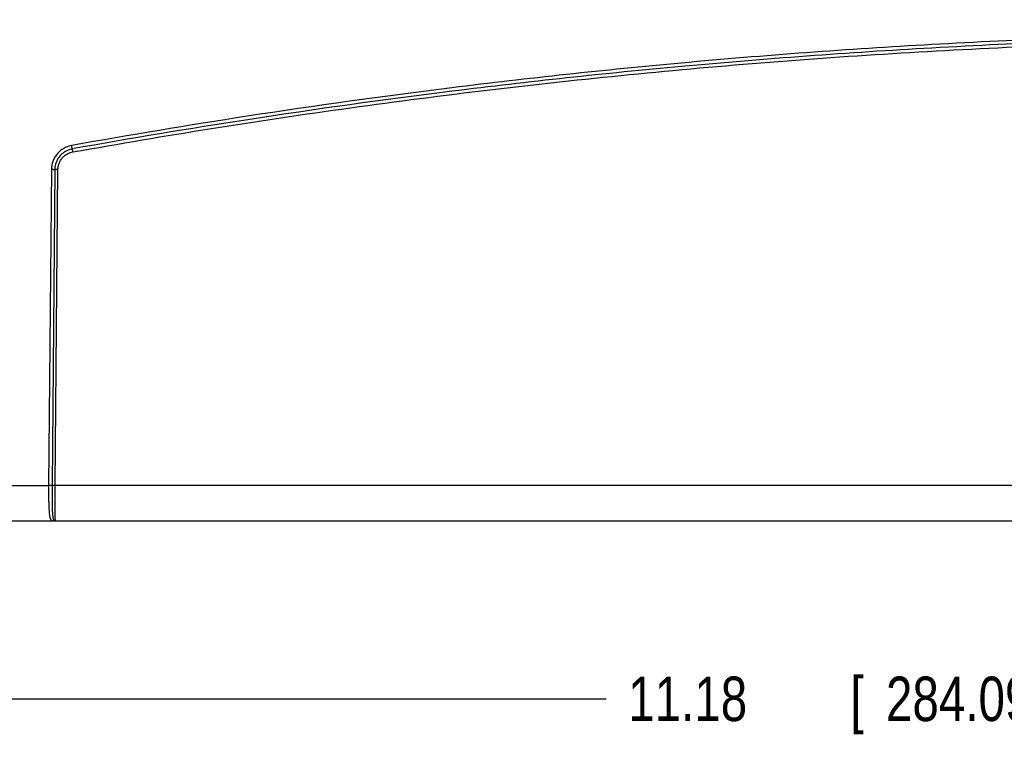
# Model space of a CAD drawing. Header units: inches. Extents: x 0 to 34, y 0 to 22.
# Tile 7 of 41: x 10.4 to 13.1, y 8.7 to 10.7. Entities that reach past the tile are written whole.
import ezdxf

# ---------------------------------------------------------------- set-up
doc = ezdxf.new("R2010")
doc.units = ezdxf.units.IN
doc.header["$LTSCALE"] = 1.87
doc.header["$MEASUREMENT"] = 0
doc.layers.get('0').update_dxf_attribs({"linetype": 'CONTINUOUS'})
doc.layers.add('DIMENSIONS', color=7, linetype='CONTINUOUS')
doc.styles.get("Standard").update_dxf_attribs({"font": 'txt', "width": 0.8})
doc.dimstyles.new('DIMSTYLE_1', dxfattribs={"dimtxt": 0.125, "dimasz": 0.1875, "dimexe": 0.18, "dimexo": 0.0625, "dimgap": 0.09, "dimtad": 0, "dimtih": 1, "dimtoh": 1, "dimdec": 3, "dimzin": 4, "dimdsep": 46, "dimtxsty": 'STANDARD', "dimblk": '_FILLED', "dimblk1": '_FILLED', "dimblk2": '_FILLED', "dimcen": 0.09, "dimadec": 0, "dimazin": 0, "dimtp": 0.01, "dimtm": 0.01, "dimtfac": 1, "dimtdec": 3, "dimtofl": 0, "dimtmove": 0, "dimatfit": 3, "dimldrblk": '_FILLED', "dimfxl": 1, "dimtolj": 1, "dimtzin": 4, "dimarcsym": 0})

# ---------------------------------------------------------------- blocks, each defined once
blk = doc.blocks.new('_FILLED')
at = {"color": 0, "linetype": 'BYBLOCK'}
blk.add_solid([(0, 0), (-1, 0.167), (-1, -0.167)], dxfattribs=at)
blk = doc.blocks.new('*D9')
at = {"layer": 'DIMENSIONS', "color": 2, "linetype": 'CONTINUOUS'}
for p, q in [((10.1883, 10.6991), (10.1883, 12.4276)), ((18.0686, 10.0303), (18.0686, 12.4276)), ((10.1883, 12.3026), (12.8284, 12.3026)), ((18.0686, 12.3026), (14.3784, 12.3026))]:
    blk.add_line(p, q, dxfattribs=at)
at = {"layer": 'DIMENSIONS', "color": 2, "linetype": 'CONTINUOUS', "xscale": 0.1875, "yscale": 0.1875, "zscale": 0.1875, "rotation": 180}
blk.add_blockref('_FILLED', (10.1883, 12.3026), dxfattribs=at)
at = {"layer": 'DIMENSIONS', "color": 2, "linetype": 'CONTINUOUS', "xscale": 0.1875, "yscale": 0.1875, "zscale": 0.1875}
blk.add_blockref('_FILLED', (18.0686, 12.3026), dxfattribs=at)
at = {"layer": 'DIMENSIONS', "color": 2, "linetype": 'CONTINUOUS', "width": 0.8}
for s, p in [('7.88', (12.8909, 12.2401)), ('[', (13.4159, 12.2401)), ('200.158', (13.5159, 12.2401)), (']', (14.2159, 12.2401))]:
    blk.add_text(s, height=0.125, dxfattribs=at).set_placement(p)
blk = doc.blocks.new('*D12')
at = {"layer": 'DIMENSIONS', "color": 2, "linetype": 'CONTINUOUS'}
for p, q in [((18.0686, 9.9053), (18.0686, 8.7133)), ((6.8838, 9.3763), (6.8838, 8.7133)), ((6.8838, 8.8383), (12.0147, 8.8383)), ((18.0686, 8.8383), (13.6647, 8.8383))]:
    blk.add_line(p, q, dxfattribs=at)
at = {"layer": 'DIMENSIONS', "color": 2, "linetype": 'CONTINUOUS', "xscale": 0.1875, "yscale": 0.1875, "zscale": 0.1875, "rotation": 180}
blk.add_blockref('_FILLED', (6.8838, 8.8383), dxfattribs=at)
at = {"layer": 'DIMENSIONS', "color": 2, "linetype": 'CONTINUOUS', "xscale": 0.1875, "yscale": 0.1875, "zscale": 0.1875}
blk.add_blockref('_FILLED', (18.0686, 8.8383), dxfattribs=at)
at = {"layer": 'DIMENSIONS', "color": 2, "linetype": 'CONTINUOUS', "width": 0.8}
for s, p in [('11.18', (12.0772, 8.7758)), ('[', (12.7022, 8.7758)), ('284.094', (12.8022, 8.7758)), (']', (13.5022, 8.7758))]:
    blk.add_text(s, height=0.125, dxfattribs=at).set_placement(p)

msp = doc.modelspace()

# ---------------------------------------------------------------- linework, layer by layer
at = {"color": 7, "linetype": 'CONTINUOUS'}
for p, q in [((10.4545, 10.326), (10.4468, 9.4379)), ((10.4643, 10.326), (10.4565, 9.4379)), ((10.4653, 9.4379), (10.4731, 10.3259)), ((6.8838, 9.4379), (10.4468, 9.4379)), ((17.6458, 9.4379), (10.4653, 9.4379)), ((6.8838, 9.3388), (17.9593, 9.3388))]:
    msp.add_line(p, q, dxfattribs=at)
for points, knots in [([(17.5994, 10.3938), (17.4365, 10.423), (17.0837, 10.4818), (16.5163, 10.5608), (15.8783, 10.6299), (15.1814, 10.6819), (14.4419, 10.7101), (13.6861, 10.7105), (12.9449, 10.6827), (12.2449, 10.6311), (11.603, 10.5619), (11.0315, 10.4825), (10.6759, 10.4232), (10.5118, 10.3938)], [0, 0, 0, 0, 0.069671, 0.150611, 0.241199, 0.339822, 0.444815, 0.552719, 0.657993, 0.757075, 0.848224, 0.929761, 1, 1, 1, 1]), ([(17.5977, 10.3843), (17.4349, 10.4135), (17.0822, 10.4722), (16.5151, 10.5512), (15.8774, 10.6203), (15.1808, 10.6722), (14.4417, 10.7005), (13.6863, 10.7008), (12.9454, 10.6731), (12.2457, 10.6214), (11.6042, 10.5523), (11.033, 10.4729), (10.6776, 10.4137), (10.5135, 10.3843)], [0, 0, 0, 0, 0.069671, 0.150611, 0.241199, 0.339823, 0.444815, 0.552719, 0.657993, 0.757075, 0.848224, 0.929761, 1, 1, 1, 1]), ([(10.515, 10.3757), (10.7743, 10.4222), (11.295, 10.505), (12.0804, 10.5984), (12.8692, 10.6608), (13.6599, 10.692), (14.4512, 10.692), (15.242, 10.6608), (16.0307, 10.5984), (16.8162, 10.505), (17.3368, 10.4222), (17.5961, 10.3757)], [0, 0, 0, 0, 0.111029, 0.222135, 0.33328, 0.44443, 0.555571, 0.66672, 0.777866, 0.888971, 1, 1, 1, 1]), ([(10.5118, 10.3938), (10.5089, 10.3933), (10.5028, 10.3918), (10.4934, 10.3881), (10.4836, 10.3823), (10.4744, 10.3745), (10.4666, 10.3651), (10.4607, 10.3548), (10.4569, 10.3444), (10.455, 10.3348), (10.4545, 10.3287), (10.4545, 10.326)], [0, 0, 0, 0, 0.089126, 0.196355, 0.315965, 0.442386, 0.57017, 0.694417, 0.810544, 0.913972, 1, 1, 1, 1]), ([(10.5135, 10.3843), (10.5134, 10.3847), (10.5132, 10.3858), (10.5128, 10.3879), (10.5123, 10.3907), (10.512, 10.3927), (10.5118, 10.3938)], [0, 0, 0, 0, 0.129822, 0.358194, 0.659514, 1, 1, 1, 1]), ([(10.5135, 10.3843), (10.5111, 10.3838), (10.5058, 10.3825), (10.4977, 10.3793), (10.4892, 10.3744), (10.4813, 10.3677), (10.4746, 10.3596), (10.4696, 10.3508), (10.4663, 10.3418), (10.4646, 10.3336), (10.4643, 10.3283), (10.4643, 10.326)], [0, 0, 0, 0, 0.089079, 0.196308, 0.315932, 0.442374, 0.570181, 0.69445, 0.810591, 0.914019, 1, 1, 1, 1]), ([(10.4731, 10.3259), (10.4731, 10.3284), (10.4735, 10.3336), (10.4754, 10.3417), (10.4791, 10.3502), (10.4845, 10.3582), (10.4914, 10.3651), (10.4992, 10.3703), (10.5072, 10.3738), (10.5125, 10.3752), (10.515, 10.3757)], [0, 0, 0, 0, 0.102509, 0.222543, 0.354513, 0.492794, 0.631955, 0.766593, 0.891115, 1, 1, 1, 1]), ([(10.515, 10.3757), (10.5149, 10.3767), (10.5145, 10.3785), (10.5141, 10.381), (10.5137, 10.3829), (10.5136, 10.3839), (10.5135, 10.3843)], [0, 0, 0, 0, 0.340486, 0.641806, 0.870178, 1, 1, 1, 1]), ([(10.4643, 10.326), (10.4638, 10.3259), (10.4627, 10.3259), (10.4605, 10.3259), (10.4577, 10.326), (10.4556, 10.326), (10.4545, 10.326)], [0, 0, 0, 0, 0.131665, 0.360668, 0.661348, 1, 1, 1, 1]), ([(10.4731, 10.3259), (10.4721, 10.326), (10.4702, 10.326), (10.4676, 10.326), (10.4657, 10.326), (10.4647, 10.326), (10.4643, 10.326)], [0, 0, 0, 0, 0.338652, 0.639332, 0.868335, 1, 1, 1, 1]), ([(10.4468, 9.4379), (10.4467, 9.4338), (10.4467, 9.4247), (10.4467, 9.4109), (10.4468, 9.3974), (10.4471, 9.3857), (10.4474, 9.376), (10.4479, 9.3682), (10.4484, 9.3618), (10.4489, 9.3566), (10.4496, 9.3525), (10.4502, 9.3491), (10.4509, 9.3465), (10.4517, 9.3444), (10.4524, 9.3428), (10.4532, 9.3416), (10.454, 9.3406), (10.4549, 9.3399), (10.4557, 9.3394), (10.4566, 9.3391), (10.4575, 9.3389), (10.4584, 9.3388), (10.459, 9.3388), (10.4593, 9.3388)], [0, 0, 0, 0, 0.119282, 0.262051, 0.396307, 0.50836, 0.600234, 0.67499, 0.735559, 0.784662, 0.824559, 0.856677, 0.88231, 0.902925, 0.919776, 0.933794, 0.945509, 0.95568, 0.964964, 0.973801, 0.982455, 0.991113, 1, 1, 1, 1]), ([(10.4565, 9.4379), (10.4561, 9.4379), (10.4549, 9.4379), (10.4528, 9.4379), (10.45, 9.4379), (10.4479, 9.4379), (10.4468, 9.4379)], [0, 0, 0, 0, 0.131676, 0.360681, 0.661357, 1, 1, 1, 1]), ([(10.4565, 9.4379), (10.4565, 9.4341), (10.4564, 9.4258), (10.4564, 9.4131), (10.4564, 9.4005), (10.4565, 9.3895), (10.4567, 9.3802), (10.4569, 9.3726), (10.4572, 9.3662), (10.4575, 9.361), (10.4578, 9.3567), (10.4582, 9.3531), (10.4585, 9.3502), (10.4589, 9.3478), (10.4593, 9.3459), (10.4597, 9.3443), (10.4601, 9.3431), (10.4605, 9.3421), (10.461, 9.3413), (10.4614, 9.3406), (10.4619, 9.3402), (10.4622, 9.3399), (10.4623, 9.3398)], [0, 0, 0, 0, 0.114925, 0.253126, 0.38426, 0.495109, 0.587419, 0.66388, 0.727051, 0.779345, 0.822776, 0.858515, 0.887631, 0.91144, 0.931069, 0.947308, 0.960498, 0.97129, 0.98026, 0.987819, 0.99429, 1, 1, 1, 1]), ([(10.4653, 9.4379), (10.4643, 9.4379), (10.4624, 9.4379), (10.4599, 9.4379), (10.458, 9.4379), (10.4569, 9.4379), (10.4565, 9.4379)], [0, 0, 0, 0, 0.338651, 0.639331, 0.868334, 1, 1, 1, 1]), ([(10.4662, 9.3388), (10.4661, 9.3388), (10.4661, 9.3397), (10.4658, 9.3409), (10.4657, 9.344), (10.4655, 9.3484), (10.4654, 9.355), (10.4652, 9.3635), (10.4651, 9.3739), (10.4651, 9.3853), (10.4651, 9.3969), (10.4651, 9.4082), (10.4652, 9.4188), (10.4652, 9.4287), (10.4653, 9.4349), (10.4653, 9.4379)], [0, 0, 0, 0, 0.004463, 0.018877, 0.046573, 0.090964, 0.155787, 0.243492, 0.350993, 0.468863, 0.587648, 0.702276, 0.810279, 0.909762, 1, 1, 1, 1]), ([(10.4628, 9.3396), (10.4624, 9.3394), (10.4617, 9.3391), (10.4605, 9.3388), (10.4597, 9.3388), (10.4593, 9.3388)], [0, 0, 0, 0, 0.335191, 0.668171, 1, 1, 1, 1]), ([(10.4628, 9.3396), (10.4633, 9.3393), (10.4645, 9.3389), (10.4657, 9.3388), (10.4662, 9.3388)], [0, 0, 0, 0, 0.508611, 1, 1, 1, 1])]:
    msp.add_open_spline(points, degree=3, knots=knots, dxfattribs=at)
msp.add_open_spline([(10.4623, 9.3398), (10.4625, 9.3397), (10.4626, 9.3396), (10.4628, 9.3396)], degree=3, dxfattribs=at)

# ---------------------------------------------------------------- dimensions: what is measured, and where the dimension line sits
at = {"layer": 'DIMENSIONS', "color": 2, "linetype": 'CONTINUOUS'}
dim = msp.add_linear_dim(base=(18.0686, 12.3026), p1=(10.1883, 10.6991), p2=(18.0686, 10.0303), dimstyle='DIMSTYLE_1', dxfattribs=at)
dim.commit()
dim.dimension.update_dxf_attribs({"geometry": '*D9', "text_midpoint": (13.6034, 12.3026), "dimtype": 160})
dim = msp.add_linear_dim(base=(6.8838, 8.8383), p1=(18.0686, 9.9053), p2=(6.8838, 9.3763), angle=180, dimstyle='DIMSTYLE_1', dxfattribs=at)
dim.commit()
dim.dimension.update_dxf_attribs({"geometry": '*D12', "text_midpoint": (12.8397, 8.8383), "dimtype": 160})

doc.saveas('drawing.dxf')
